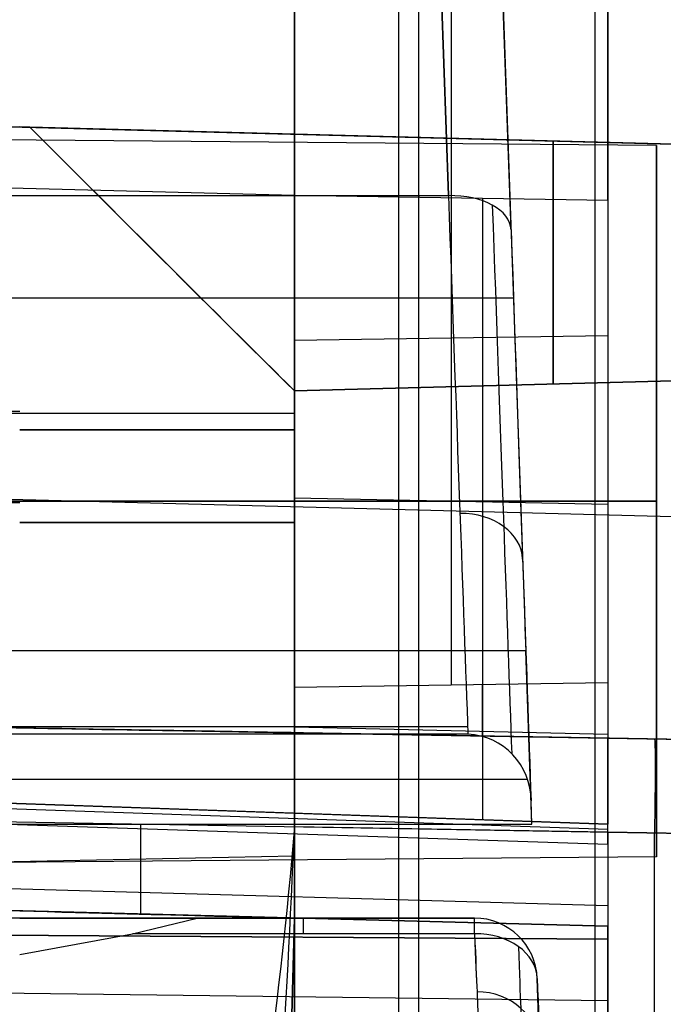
# Model space of a CAD drawing. Extents: x -15 to 7, y 1 to 148.
# Tile 155 of 194: x 3.97 to 6.02, y 138.05 to 141.19. Entities that reach past the tile are written whole.
import ezdxf

# ---------------------------------------------------------------- set-up
doc = ezdxf.new("R2010")
doc.units = 0
doc.layers.add('DEFAULT', color=7, linetype='CONTINUOUS')

msp = doc.modelspace()

# ---------------------------------------------------------------- linework, layer by layer
at = {"layer": 'DEFAULT', "color": 1}
for p, q in [((5.1771, 146.4247, -8.5632), (5.1771, 136.9726, -7.2528)), ((5.8035, 146.4083, -8.2923), (5.8035, 136.9726, -6.9841)), ((5.3361, 140.6331, -38.7677), (5.2343, 143.5487, -36.6874)), ((5.2343, 143.5487, -36.6874), (5.3361, 140.6331, -38.7677)), ((5.536, 140.5239, -38.6049), (5.4342, 143.4395, -36.5246)), ((5.5043, 141.4325, -35.1262), (5.5829, 139.1811, -36.7326)), ((5.5182, 141.0339, -38.241), (5.5182, 141.0339, -35.4106)), ((-5.8361, 140.6331, -38.7677), (5.3361, 140.6331, -38.7677)), ((-3.435, 140.3068, -35.9294), (5.5436, 140.3068, -35.9294)), ((5.5829, 139.1811, -36.7326), (-3.4743, 139.1811, -36.7326)), ((5.6022, 138.6283, -37.1656), (5.5829, 139.1811, -36.7326)), ((5.3975, 138.9383, -40.7262), (-5.8975, 138.9383, -40.7262)), ((5.3983, 138.9152, -40.7717), (1.4372, 138.9151, -40.7717)), ((1.432, 138.7717, -40.7667), (5.5868, 138.7717, -40.7667)), ((5.6022, 138.6283, -40.7617), (5.5996, 138.7028, -40.7643)), ((1.3004, 138.6283, -37.1656), (5.6022, 138.6283, -37.1656)), ((1.3636, 138.6283, -38.9636), (5.6022, 138.6283, -38.9636)), ((1.4268, 138.6283, -40.7617), (5.6022, 138.6283, -40.7617)), ((5.6022, 138.6283, -37.1656), (5.6022, 138.6283, -40.7617)), ((5.4196, 138.3283, -43.6307), (1.4577, 138.3283, -43.6307)), ((4.247, 138.3283, -70.1996), (5.4196, 138.3283, -70.1996)), ((4.3289, 138.2783, -80.7016), (4.5343, 138.3283, -80.5693)), ((4.5343, 138.3283, -80.5693), (5.4196, 138.3283, -80.5693)), ((4.7795, 135.8283, -79.0474), (4.845, 138.3283, -79.0474)), ((4.845, 138.3283, -79.889), (4.7795, 135.8283, -79.889)), ((4.7795, 135.8283, -75.0474), (4.845, 138.3283, -75.0474)), ((4.845, 138.3283, -75.889), (4.7795, 135.8283, -75.889)), ((4.7795, 135.8283, -71.0474), (4.845, 138.3283, -71.0474)), ((4.845, 138.3283, -71.889), (4.7795, 135.8283, -71.889)), ((4.7795, 135.8283, -67.0474), (4.845, 138.3283, -67.0474)), ((4.845, 138.3283, -67.889), (4.7795, 135.8283, -67.889)), ((4.7795, 135.8283, -63.0474), (4.845, 138.3283, -63.0474)), ((4.845, 138.3283, -63.889), (4.7795, 135.8283, -63.889)), ((4.845, 138.3283, -59.889), (4.7795, 135.8283, -59.889)), ((4.7795, 135.8283, -59.0474), (4.845, 138.3283, -59.0474)), ((4.845, 138.3283, -55.889), (4.7795, 135.8283, -55.889)), ((4.7795, 135.8283, -55.0474), (4.845, 138.3283, -55.0474)), ((4.845, 138.3283, -51.889), (4.7795, 135.8283, -51.889)), ((4.7795, 135.8283, -51.0474), (4.845, 138.3283, -51.0474)), ((4.845, 138.3283, -47.889), (4.7795, 135.8283, -47.889)), ((4.7795, 135.8283, -47.0474), (4.845, 138.3283, -47.0474)), ((4.845, 138.3283, -79.4682), (4.7795, 135.8283, -79.4682)), ((4.845, 138.3283, -75.4682), (4.7795, 135.8283, -75.4682)), ((4.845, 138.3283, -71.4682), (4.7795, 135.8283, -71.4682)), ((4.845, 138.3283, -67.4682), (4.7795, 135.8283, -67.4682)), ((4.845, 138.3283, -63.4682), (4.7795, 135.8283, -63.4682)), ((4.845, 138.3283, -59.4682), (4.7795, 135.8283, -59.4682)), ((4.845, 138.3283, -55.4682), (4.7795, 135.8283, -55.4682)), ((4.845, 138.3283, -51.4682), (4.7795, 135.8283, -51.4682)), ((4.845, 138.3283, -47.4682), (4.7795, 135.8283, -47.4682)), ((4.845, 138.3283, -47.0474), (4.845, 138.3283, -47.889)), ((4.845, 138.3283, -51.0474), (4.845, 138.3283, -51.889)), ((4.845, 138.3283, -55.0474), (4.845, 138.3283, -55.889)), ((4.845, 138.3283, -59.0474), (4.845, 138.3283, -59.889)), ((4.845, 138.3283, -63.0474), (4.845, 138.3283, -63.889)), ((4.845, 138.3283, -67.0474), (4.845, 138.3283, -67.889)), ((4.845, 138.3283, -71.0474), (4.845, 138.3283, -71.889)), ((4.845, 138.3283, -75.0474), (4.845, 138.3283, -75.889)), ((4.845, 138.3283, -79.0474), (4.845, 138.3283, -79.889)), ((5.4196, 138.3283, -80.5693), (5.4196, 138.3283, -43.6307)), ((3.9685, 138.2118, -80.7857), (4.3289, 138.2783, -80.7016)), ((5.4196, 138.2783, -80.7016), (4.3289, 138.2783, -80.7016)), ((5.6194, 138.1353, -80.5693), (5.6194, 138.1353, -43.6374)), ((5.6194, 138.1353, -43.6374), (5.7, 135.8283, -43.718)), ((5.7, 135.8283, -62.6586), (5.6194, 138.1353, -62.6586))]:
    msp.add_line(p, q, dxfattribs=at)
at = {"layer": 'DEFAULT', "color": 254}
for p, q in [((5.2407, 146.423, -8.7307), (5.2407, 136.6925, -7.3817)), ((4.845, 143.9325, -8.3924), (4.845, 136.6847, -7.3876)), ((5.845, 140.6179, -38.7464), (5.845, 143.9063, -36.4001)), ((5.845, 141.2982, -29.9601), (5.845, 139.0801, -31.5426)), ((4.845, 139.0649, -31.5213), (4.845, 141.272, -29.9466)), ((5.3451, 141.2851, -29.9533), (5.3451, 139.0725, -31.532)), ((0, 140.956, -43.3096), (6.5659, 140.7841, -43.2211)), ((0, 140.956, -84.8927), (4.845, 140.8291, -84.7658)), ((6.5659, 140.7841, -97.4682), (0, 140.956, -97.4682)), ((6.5659, 140.7841, -93.4682), (0, 140.956, -93.4682)), ((6.5659, 140.7841, -89.4682), (0, 140.956, -89.4682)), ((6.5659, 140.7841, -85.4682), (0, 140.956, -85.4682)), ((6.5659, 140.7841, -81.4682), (0, 140.956, -81.4682)), ((6.5659, 140.7841, -77.4682), (0, 140.956, -77.4682)), ((6.5659, 140.7841, -73.4682), (0, 140.956, -73.4682)), ((6.5659, 140.7841, -69.4682), (0, 140.956, -69.4682)), ((6.5659, 140.7841, -65.4682), (0, 140.956, -65.4682)), ((6.5659, 140.7841, -61.4682), (0, 140.956, -61.4682)), ((6.5659, 140.7841, -57.4682), (0, 140.956, -57.4682)), ((6.5659, 140.7841, -53.4682), (0, 140.956, -53.4682)), ((6.5659, 140.7841, -49.4682), (0, 140.956, -49.4682)), ((6.5659, 140.7841, -44.7214), (0, 140.956, -44.7214)), ((6, 140.793, -12.3362), (-1, 140.8541, -12.3362)), ((3.9686, 140.8521, -100.7887), (4.0011, 140.8512, -100.7873)), ((6.5659, 140.7841, -98.2217), (4.001, 140.8512, -98.1491)), ((4.001, 140.8512, -96.7873), (6.5659, 140.7841, -96.7147)), ((6.5659, 140.7841, -94.2217), (4.001, 140.8512, -94.1491)), ((4.001, 140.8512, -92.7873), (6.5659, 140.7841, -92.7147)), ((6.5659, 140.7841, -90.2217), (4.001, 140.8512, -90.1491)), ((4.001, 140.8512, -88.7873), (6.5659, 140.7841, -88.7147)), ((6.5659, 140.7841, -86.2217), (4.001, 140.8512, -86.1491)), ((6.5659, 140.7841, -82.2217), (4.001, 140.8512, -82.1491)), ((4.001, 140.8512, -80.7873), (6.5659, 140.7841, -80.7147)), ((6.5659, 140.7841, -78.2217), (4.001, 140.8512, -78.1491)), ((4.001, 140.8512, -76.7873), (6.5659, 140.7841, -76.7147)), ((6.5659, 140.7841, -74.2217), (4.001, 140.8512, -74.1491)), ((4.001, 140.8512, -72.7873), (6.5659, 140.7841, -72.7147)), ((6.5659, 140.7841, -70.2217), (4.001, 140.8512, -70.1491)), ((4.001, 140.8512, -68.7873), (6.5659, 140.7841, -68.7147)), ((6.5659, 140.7841, -66.2217), (4.001, 140.8512, -66.1491)), ((4.001, 140.8512, -64.7873), (6.5659, 140.7841, -64.7147)), ((6.5659, 140.7841, -62.2217), (4.001, 140.8512, -62.1491)), ((4.001, 140.8512, -60.7873), (6.5659, 140.7841, -60.7147)), ((6.5659, 140.7841, -58.2217), (4.001, 140.8512, -58.1491)), ((4.001, 140.8512, -56.7873), (6.5659, 140.7841, -56.7147)), ((6.5659, 140.7841, -54.2217), (4.001, 140.8512, -54.1491)), ((4.001, 140.8512, -52.7873), (6.5659, 140.7841, -52.7147)), ((6.5659, 140.7841, -50.2217), (4.001, 140.8512, -50.1491)), ((4.001, 140.8512, -48.7873), (6.5659, 140.7841, -48.7147)), ((6.5659, 140.7841, -46.2217), (4.001, 140.8512, -46.1491)), ((4.0011, 140.8512, -100.7873), (5.5205, 140.8115, -100.745)), ((4.845, 140.8291, -84.7658), (4.845, 140.8291, -84.7641)), ((4.845, 138.9197, -84.7658), (4.845, 140.8291, -84.7658)), ((4.845, 140.8291, -84.7641), (6.5659, 140.7841, -84.7147)), ((4.845, 140.6331, -38.7677), (-1.5, 140.7992, -38.8532)), ((5.5205, 140.8115, -100.745), (6.5659, 140.7841, -100.7229)), ((5.5205, 140.8115, -100.745), (6.5659, 140.7841, -100.7147)), ((6, 138.5239, -12.3362), (6, 140.793, -12.3362)), ((5.845, 140.6179, -38.7464), (4.845, 140.6331, -38.7677)), ((4.845, 140.1721, -30.7313), (5.845, 140.1873, -30.7527)), ((4.845, 140.0105, -47.0438), (7.3398, 140.0759, -47.0438)), ((7.3398, 140.0759, -47.8927), (4.845, 140.0105, -47.8927)), ((4.845, 140.0105, -51.0438), (7.3398, 140.0759, -51.0438)), ((7.3398, 140.0759, -51.8927), (4.845, 140.0105, -51.8927)), ((4.845, 140.0105, -55.0438), (7.3398, 140.0759, -55.0438)), ((7.3398, 140.0759, -55.8927), (4.845, 140.0105, -55.8927)), ((4.845, 140.0105, -59.0438), (7.3398, 140.0759, -59.0438)), ((7.3398, 140.0759, -59.8927), (4.845, 140.0105, -59.8927)), ((4.845, 140.0105, -63.0438), (7.3398, 140.0759, -63.0438)), ((7.3398, 140.0759, -63.8927), (4.845, 140.0105, -63.8927)), ((4.845, 140.0105, -67.0438), (7.3398, 140.0759, -67.0438)), ((7.3398, 140.0759, -67.8927), (4.845, 140.0105, -67.8927)), ((4.845, 140.0105, -71.0438), (7.3398, 140.0759, -71.0438)), ((7.3398, 140.0759, -71.8927), (4.845, 140.0105, -71.8927)), ((4.845, 140.0105, -75.0438), (7.3398, 140.0759, -75.0438)), ((7.3398, 140.0759, -75.8927), (4.845, 140.0105, -75.8927)), ((4.845, 140.0105, -79.0438), (7.3398, 140.0759, -79.0438)), ((7.3398, 140.0759, -79.8927), (4.845, 140.0105, -79.8927)), ((4.845, 140.0105, -83.0438), (7.3398, 140.0759, -83.0438)), ((4.845, 140.0105, -83.8927), (7.3398, 140.0759, -83.8927)), ((7.3398, 140.0759, -87.8927), (4.845, 140.0105, -87.8927)), ((4.845, 140.0105, -87.0438), (7.3398, 140.0759, -87.0438)), ((4.845, 140.0105, -91.0438), (7.3398, 140.0759, -91.0438)), ((7.3398, 140.0759, -91.8927), (4.845, 140.0105, -91.8927)), ((4.845, 140.0105, -95.0438), (7.3398, 140.0759, -95.0438)), ((7.3398, 140.0759, -95.8927), (4.845, 140.0105, -95.8927)), ((4.845, 140.0105, -99.0438), (7.3398, 140.0759, -99.0438)), ((4.845, 140.0105, -99.8927), (7.3398, 140.0759, -99.8927)), ((4.845, 140.0105, -47.4682), (7.3398, 140.0759, -47.4682)), ((4.845, 140.0105, -51.4682), (7.3398, 140.0759, -51.4682)), ((4.845, 140.0105, -55.4682), (7.3398, 140.0759, -55.4682)), ((4.845, 140.0105, -59.4682), (7.3398, 140.0759, -59.4682)), ((4.845, 140.0105, -63.4682), (7.3398, 140.0759, -63.4682)), ((4.845, 140.0105, -67.4682), (7.3398, 140.0759, -67.4682)), ((4.845, 140.0105, -71.4682), (7.3398, 140.0759, -71.4682)), ((4.845, 140.0105, -75.4682), (7.3398, 140.0759, -75.4682)), ((4.845, 140.0105, -79.4682), (7.3398, 140.0759, -79.4682)), ((4.845, 140.0105, -83.4682), (7.3398, 140.0759, -83.4682)), ((4.845, 140.0105, -87.4682), (7.3398, 140.0759, -87.4682)), ((4.845, 140.0105, -91.4682), (7.3398, 140.0759, -91.4682)), ((4.845, 140.0105, -95.4682), (7.3398, 140.0759, -95.4682)), ((4.845, 140.0105, -99.4682), (7.3398, 140.0759, -99.4682)), ((4.845, 138.802, -83.9066), (4.845, 140.0106, -83.9066)), ((4.845, 140.0105, -95.0474), (4.845, 138.3283, -95.0474)), ((4.845, 140.0105, -95.889), (4.845, 140.0105, -95.0474)), ((4.845, 138.3283, -95.889), (4.845, 140.0105, -95.889)), ((4.845, 140.0105, -99.0474), (4.845, 138.3283, -99.0474)), ((4.845, 140.0105, -99.889), (4.845, 140.0105, -99.0474)), ((4.845, 138.6079, -99.889), (4.845, 140.0105, -99.889)), ((4.845, 138.9197, -91.889), (4.845, 140.0105, -91.889)), ((4.845, 140.0105, -91.0474), (4.845, 138.9197, -91.0474)), ((4.845, 140.0105, -91.889), (4.845, 140.0105, -91.0474)), ((4.845, 138.9197, -87.889), (4.845, 140.0105, -87.889)), ((4.845, 140.0105, -87.0474), (4.845, 138.9197, -87.0474)), ((4.845, 140.0105, -87.889), (4.845, 140.0105, -87.0474)), ((4.845, 140.0105, -83.0474), (4.845, 138.3283, -83.0474)), ((4.845, 140.0105, -83.8927), (4.845, 140.0105, -83.0474)), ((4.845, 138.3283, -79.889), (4.845, 140.0105, -79.889)), ((4.845, 140.0105, -79.0474), (4.845, 138.3283, -79.0474)), ((4.845, 140.0105, -79.889), (4.845, 140.0105, -79.0474)), ((4.845, 138.3283, -75.889), (4.845, 140.0105, -75.889)), ((4.845, 140.0105, -75.0474), (4.845, 138.3283, -75.0474)), ((4.845, 140.0105, -75.889), (4.845, 140.0105, -75.0474)), ((4.845, 138.3283, -71.889), (4.845, 140.0105, -71.889)), ((4.845, 140.0105, -71.0474), (4.845, 138.3283, -71.0474)), ((4.845, 140.0105, -71.889), (4.845, 140.0105, -71.0474)), ((4.845, 138.3283, -67.889), (4.845, 140.0105, -67.889)), ((4.845, 140.0105, -67.0474), (4.845, 138.3283, -67.0474)), ((4.845, 140.0105, -67.889), (4.845, 140.0105, -67.0474)), ((4.845, 138.3283, -63.889), (4.845, 140.0105, -63.889)), ((4.845, 140.0105, -63.0474), (4.845, 138.3283, -63.0474)), ((4.845, 140.0105, -63.889), (4.845, 140.0105, -63.0474)), ((4.845, 138.3283, -59.889), (4.845, 140.0105, -59.889)), ((4.845, 140.0105, -59.0474), (4.845, 138.3283, -59.0474)), ((4.845, 140.0105, -59.889), (4.845, 140.0105, -59.0474)), ((4.845, 138.3283, -55.889), (4.845, 140.0105, -55.889)), ((4.845, 140.0105, -55.0474), (4.845, 138.3283, -55.0474)), ((4.845, 140.0105, -55.889), (4.845, 140.0105, -55.0474)), ((4.845, 138.3283, -51.889), (4.845, 140.0105, -51.889)), ((4.845, 140.0105, -51.0474), (4.845, 138.3283, -51.0474)), ((4.845, 140.0105, -51.889), (4.845, 140.0105, -51.0474)), ((4.845, 138.3283, -47.889), (4.845, 140.0105, -47.889)), ((4.845, 140.0105, -47.0474), (4.845, 138.3283, -47.0474)), ((4.845, 140.0105, -47.889), (4.845, 140.0105, -47.0474)), ((4.845, 138.9197, -91.4682), (4.845, 140.0105, -91.4682)), ((4.845, 138.9197, -87.4682), (4.845, 140.0105, -87.4682)), ((4.845, 138.3283, -79.4682), (4.845, 140.0105, -79.4682)), ((4.845, 138.3283, -75.4682), (4.845, 140.0105, -75.4682)), ((4.845, 138.3283, -71.4682), (4.845, 140.0105, -71.4682)), ((4.845, 138.3283, -67.4682), (4.845, 140.0105, -67.4682)), ((4.845, 138.3283, -63.4682), (4.845, 140.0105, -63.4682)), ((4.845, 138.3283, -59.4682), (4.845, 140.0105, -59.4682)), ((4.845, 138.3283, -55.4682), (4.845, 140.0105, -55.4682)), ((4.845, 138.3283, -51.4682), (4.845, 140.0105, -51.4682)), ((4.845, 138.3283, -47.4682), (4.845, 140.0105, -47.4682)), ((0, 139.9455, -90.0438), (3.9686, 139.9455, -90.1477)), ((4.845, 139.9379, -84.7658), (0, 139.9379, -84.8927)), ((5.845, 139.7804, -31.043), (5.845, 139.7804, -39.482)), ((0, 139.7683, -102.3288), (6.5659, 139.5964, -102.1896)), ((-1.5, 139.6585, -14.9754), (4.845, 139.6585, -15.0862)), ((-1.5, 139.6585, -9.6969), (4.845, 139.6585, -9.5862)), ((-1, 139.6585, -13.5318), (6, 139.6585, -13.4707)), ((6, 139.6585, -11.2016), (-1, 139.6585, -11.1405)), ((3.9686, 139.6536, -52.7887), (0, 139.6536, -52.8927)), ((3.9686, 139.6536, -68.7887), (0, 139.6536, -68.8927)), ((3.9686, 139.6536, -72.7887), (0, 139.6536, -72.8927)), ((3.9686, 139.6536, -76.7887), (0, 139.6536, -76.8927)), ((4.845, 139.6687, -39.6458), (5.845, 139.6489, -39.6286)), ((6, 139.6585, -13.4707), (6, 139.6585, -11.2016)), ((4.845, 139.5787, -83.0474), (4.845, 139.5787, -84.7658)), ((4.845, 139.4651, -91.0474), (4.845, 139.4651, -91.889)), ((4.845, 139.4651, -87.0474), (4.845, 139.4651, -87.889)), ((4.845, 139.1694, -79.0474), (4.845, 139.1694, -79.889)), ((4.845, 139.1694, -75.0474), (4.845, 139.1694, -75.889)), ((4.845, 139.1694, -71.0474), (4.845, 139.1694, -71.889)), ((4.845, 139.1694, -67.0474), (4.845, 139.1694, -67.889)), ((4.845, 139.1694, -63.0474), (4.845, 139.1694, -63.889)), ((4.845, 139.1694, -59.0474), (4.845, 139.1694, -59.889)), ((4.845, 139.1694, -55.0474), (4.845, 139.1694, -55.889)), ((4.845, 139.1694, -51.0474), (4.845, 139.1694, -51.889)), ((4.845, 139.1694, -47.0474), (4.845, 139.1694, -47.889)), ((4.845, 139.0649, -31.5213), (5.845, 139.0801, -31.5426)), ((4.845, 138.9197, -31.6274), (4.845, 139.0649, -31.5213)), ((5.445, 138.9092, -31.6549), (5.445, 139.074, -31.5341)), ((5.845, 139.0801, -31.5426), (5.845, 138.9022, -31.6733)), ((-1.5, 139.0304, -84.9319), (4.845, 138.9197, -84.7658)), ((7.1415, 138.8796, -93.6876), (-1.5, 139.0304, -93.8384)), ((7.1415, 138.8796, -88.9916), (-1.5, 139.0304, -88.9916)), ((4.845, 138.6632, -41.3537), (4.845, 138.9383, -40.7262)), ((4.845, 138.9383, -40.7262), (5.845, 138.915, -40.7142)), ((4.845, 138.9197, -24.4585), (4.845, 138.9197, -31.6274)), ((4.845, 138.9197, -91.0474), (4.845, 138.9197, -91.889)), ((4.845, 138.9197, -87.0474), (4.845, 138.9197, -87.889)), ((4.845, 138.9197, -84.1448), (4.845, 138.9197, -84.7658)), ((4.845, 138.9197, -31.6274), (5.845, 138.9022, -31.6733)), ((4.845, 138.9197, -84.1448), (7.1415, 138.8796, -84.1849)), ((4.845, 138.9197, -24.4585), (7.1415, 138.8796, -24.4986)), ((7.1415, 138.8796, -29.2412), (4.845, 138.9197, -29.2412)), ((5.845, 138.9022, -31.6733), (5.845, 138.9022, -34.0239)), ((7.1415, 138.8796, -34.0013), (5.845, 138.9022, -34.0239)), ((5.9933, 138.8996, -34.0214), (5.9933, 138.8996, -24.4785)), ((-1.5, 138.8848, -41.2942), (4.845, 138.6632, -41.3537)), ((5.845, 138.6283, -43.4034), (-1.5, 138.8848, -43.6455)), ((5.845, 138.6283, -42.4698), (-1.5, 138.8848, -42.4698)), ((-1.5, 138.8649, -43.7852), (5.845, 138.6117, -43.531)), ((5.845, 138.5631, -43.6502), (-1.5, 138.8068, -43.9137)), ((1.5681, 138.6769, -94.0848), (7.1415, 138.5797, -93.9876)), ((4.845, 138.6632, -41.3537), (5.845, 138.6283, -41.3733)), ((4.3548, 138.3411, -94.0362), (4.3548, 138.6283, -94.0362)), ((4.845, 135.5368, -24.1586), (4.845, 138.6197, -24.1586)), ((4.845, 138.3283, -83.8448), (4.845, 138.6197, -83.8448)), ((7.1415, 138.5797, -83.8849), (4.845, 138.6197, -83.8448)), ((7.1415, 138.5797, -24.1986), (4.845, 138.6197, -24.1586)), ((5.845, 138.6283, -43.4034), (5.845, 138.6283, -41.3733)), ((5.845, 138.5631, -43.6502), (5.845, 138.6283, -43.4034)), ((4.845, 134.9216, -100.6726), (4.845, 138.6079, -99.889)), ((5.845, 138.6023, -34.3239), (5.845, 135.6545, -34.3239)), ((5.845, 138.6023, -34.3239), (7.1415, 138.5797, -34.3013)), ((5.9933, 135.5569, -24.1786), (5.9933, 138.5997, -24.1786)), ((5.9933, 135.5569, -34.3213), (5.9933, 138.5997, -34.3213)), ((5.9933, 135.5569, -83.8649), (5.9933, 138.5997, -83.8649)), ((-1.5, 138.5748, -44.4258), (5.845, 138.369, -44.1254)), ((6, 138.5239, -12.3362), (-1, 138.4628, -12.3362)), ((0.2526, 138.4377, -9.9617), (4.845, 138.5267, -9.8298)), ((-1.5, 138.4944, -44.9875), (5.845, 138.3021, -44.6388)), ((4.845, 138.3283, -97.4682), (-1.5, 138.4944, -97.4682)), ((0.5, 138.4421, -81.9789), (5.845, 138.3021, -82.0442)), ((5.845, 138.3021, -80.8922), (0.5, 138.4421, -80.9575)), ((1.5681, 138.4141, -94.0848), (4.845, 138.3283, -94.0276)), ((4.845, 138.3283, -94.5375), (4.6866, 138.3324, -94.5375)), ((5.845, 138.3021, -64.2505), (4.7692, 138.3303, -64.2505)), ((4.845, 138.3283, -94.0276), (4.845, 135.5368, -94.0276)), ((4.845, 138.3283, -95.0474), (4.845, 138.3283, -94.0276)), ((4.845, 138.3283, -99.0474), (4.845, 138.3283, -95.889)), ((4.845, 138.3283, -83.8448), (4.845, 138.3283, -83.0474)), ((5.845, 138.3021, -83.8623), (4.845, 138.3283, -83.8448)), ((4.845, 138.3283, -47.889), (4.845, 138.3283, -47.0474)), ((4.845, 138.3283, -51.889), (4.845, 138.3283, -51.0474)), ((4.845, 138.3283, -55.889), (4.845, 138.3283, -55.0474)), ((4.845, 138.3283, -59.889), (4.845, 138.3283, -59.0474)), ((4.845, 138.3283, -63.889), (4.845, 138.3283, -63.0474)), ((4.845, 138.3283, -67.889), (4.845, 138.3283, -67.0474)), ((4.845, 138.3283, -71.889), (4.845, 138.3283, -71.0474)), ((4.845, 138.3283, -75.889), (4.845, 138.3283, -75.0474)), ((4.845, 138.3283, -79.889), (4.845, 138.3283, -79.0474)), ((5.845, 138.3021, -82.0442), (5.845, 138.2615, -82.0442)), ((5.845, 138.2615, -80.8922), (5.845, 138.3021, -80.8922)), ((5.845, 138.3021, -82.0442), (5.845, 138.3021, -83.8623)), ((5.845, 138.3021, -44.6388), (5.845, 138.3021, -80.8922)), ((5.845, 135.6545, -83.8623), (5.845, 138.3021, -83.8623)), ((5.845, 135.6545, -50.2214), (5.845, 138.3021, -50.2214)), ((0.5, 138.2944, -81.9789), (5.845, 138.2615, -82.0442)), ((5.845, 138.2615, -80.8922), (0.5, 138.2944, -80.9575)), ((0.5, 138.1311, -81.4682), (5.845, 138.0658, -81.4682))]:
    msp.add_line(p, q, dxfattribs=at)
at = {"layer": 'DEFAULT', "color": 254, "extrusion": (1, 0, 0)}
for centre, radius, start, end in [((139.6585, -12.3362, 4.845), 2.75, 270, 90), ((140.8837, -83.8927, 4.845), 0.8731, 180, 266.4205), ((140.8837, -47.0438, 5.6704), 0.8515, 95.1289, 180), ((140.8837, -47.8927, 5.6704), 0.8515, 180, 264.8711), ((140.8837, -51.0438, 5.6704), 0.8515, 95.1289, 180), ((140.8837, -51.8927, 5.6704), 0.8515, 180, 264.8711), ((140.8837, -55.0438, 5.6704), 0.8515, 95.1289, 180), ((140.8837, -55.8927, 5.6704), 0.8515, 180, 264.8711), ((140.8837, -59.0438, 5.6704), 0.8515, 95.1289, 180), ((140.8837, -59.8927, 5.6704), 0.8515, 180, 264.8711), ((140.8837, -63.0438, 5.6704), 0.8515, 95.1289, 180), ((140.8837, -63.8927, 5.6704), 0.8515, 180, 264.8711), ((140.8837, -67.0438, 5.6704), 0.8515, 95.1289, 180), ((140.8837, -67.8927, 5.6704), 0.8515, 180, 264.8711), ((140.8837, -71.0438, 5.6704), 0.8515, 95.1289, 180), ((140.8837, -71.8927, 5.6704), 0.8515, 180, 264.8711), ((140.8837, -75.0438, 5.6704), 0.8515, 95.1289, 180), ((140.8837, -75.8927, 5.6704), 0.8515, 180, 264.8711), ((140.8837, -79.0438, 5.6704), 0.8515, 95.1289, 180), ((140.8837, -79.8927, 5.6704), 0.8515, 180, 264.8711), ((140.8837, -83.0438, 5.6704), 0.8515, 95.1289, 180), ((140.8837, -87.8927, 5.6704), 0.8515, 180, 264.8711), ((140.8837, -87.0438, 5.6704), 0.8515, 95.1289, 180), ((140.8837, -91.0438, 5.6704), 0.8515, 95.1289, 180), ((140.8837, -91.8927, 5.6704), 0.8515, 180, 264.8711), ((140.8837, -95.0438, 5.6704), 0.8515, 95.1289, 180), ((140.8837, -95.8927, 5.6704), 0.8515, 180, 264.8711), ((140.8837, -99.0438, 5.6704), 0.8515, 95.1289, 180), ((140.8837, -99.8927, 5.6704), 0.8515, 180, 264.8709), ((139.6585, -12.3362, 6), 1.1345, 270, 90), ((143.8309, -43.2484, 4.845), 5.5049, 125.5149, 139.1217), ((139.6585, -12.3362, 4.845), 2.75, 90, 114.3023), ((139.6585, -12.3362, 6), 1.1345, 90, 270), ((138.6023, -34.024, 5.845), 0.2999, 269.9964, 0.0036), ((139.0113, -81.4682, 5.845), 0.9455, 142.4667, 217.5333)]:
    msp.add_arc(centre, radius, start, end, dxfattribs=at)
at = {"layer": 'DEFAULT', "color": 254, "extrusion": (0.026177, 0.999657, 1.21971e-10)}
msp.add_arc((-0.2566, -99.048, 140.9077), 0.9006, 91.4995, 93.5678, dxfattribs=at)
at = {"layer": 'DEFAULT', "color": 254, "extrusion": (0.026177, 0.999657, -2.52733e-11)}
msp.add_arc((-0.2566, -95.8884, 140.9077), 0.9006, 266.4322, 268.5005, dxfattribs=at)
at = {"layer": 'DEFAULT', "color": 254, "extrusion": (0.026177, 0.999657, 2.18794e-10)}
msp.add_arc((-0.2566, -95.048, 140.9077), 0.9006, 91.4995, 93.5678, dxfattribs=at)
at = {"layer": 'DEFAULT', "color": 254, "extrusion": (0.026177, 0.999657, 7.15134e-11)}
msp.add_arc((-0.2566, -91.8884, 140.9077), 0.9006, 266.4322, 268.5005, dxfattribs=at)
at = {"layer": 'DEFAULT', "color": 254, "extrusion": (0.026177, 0.999657, 1.21732e-10)}
msp.add_arc((-0.2566, -91.048, 140.9077), 0.9006, 91.4995, 93.5678, dxfattribs=at)
at = {"layer": 'DEFAULT', "color": 254, "extrusion": (0.026177, 0.999657, -2.52811e-11)}
msp.add_arc((-0.2566, -87.8884, 140.9077), 0.9006, 266.4322, 268.5005, dxfattribs=at)
at = {"layer": 'DEFAULT', "color": 254, "extrusion": (0.026177, 0.999657, 1.21835e-10)}
msp.add_arc((-0.2566, -87.048, 140.9077), 0.9006, 91.4995, 93.5678, dxfattribs=at)
at = {"layer": 'DEFAULT', "color": 254, "extrusion": (0.026177, 0.999657, -7.17464e-11)}
msp.add_arc((-0.2566, -83.048, 140.9077), 0.9006, 91.4995, 93.5678, dxfattribs=at)
at = {"layer": 'DEFAULT', "color": 254, "extrusion": (0.026177, 0.999657, -1.21775e-10)}
msp.add_arc((-0.2566, -79.8884, 140.9077), 0.9006, 266.4322, 268.5005, dxfattribs=at)
at = {"layer": 'DEFAULT', "color": 254, "extrusion": (0.026177, 0.999657, 2.58126e-11)}
msp.add_arc((-0.2566, -79.048, 140.9077), 0.9006, 91.4995, 93.5678, dxfattribs=at)
at = {"layer": 'DEFAULT', "color": 254, "extrusion": (0.026177, 0.999657, -2.53984e-11)}
msp.add_arc((-0.2566, -75.8884, 140.9077), 0.9006, 266.4322, 268.5005, dxfattribs=at)
at = {"layer": 'DEFAULT', "color": 254, "extrusion": (0.026177, 0.999657, 2.53941e-11)}
msp.add_arc((-0.2566, -75.048, 140.9077), 0.9006, 91.4995, 93.5678, dxfattribs=at)
at = {"layer": 'DEFAULT', "color": 254, "extrusion": (0.026177, 0.999657, -2.53969e-11)}
msp.add_arc((-0.2566, -71.8884, 140.9077), 0.9006, 266.4322, 268.5005, dxfattribs=at)
at = {"layer": 'DEFAULT', "color": 254, "extrusion": (0.026177, 0.999657, 1.21908e-10)}
msp.add_arc((-0.2566, -71.048, 140.9077), 0.9006, 91.4995, 93.5678, dxfattribs=at)
at = {"layer": 'DEFAULT', "color": 254, "extrusion": (0.026177, 0.999657, -2.19044e-10)}
msp.add_arc((-0.2566, -67.8884, 140.9077), 0.9006, 266.4322, 268.5005, dxfattribs=at)
at = {"layer": 'DEFAULT', "color": 254, "extrusion": (0.026177, 0.999657, -4.58611e-10)}
msp.add_arc((-0.2566, -67.048, 140.9077), 0.9006, 91.4995, 93.5678, dxfattribs=at)
at = {"layer": 'DEFAULT', "color": 254, "extrusion": (0.026177, 0.999657, 1.68023e-10)}
msp.add_arc((-0.2566, -63.8884, 140.9077), 0.9006, 266.4322, 268.5005, dxfattribs=at)
at = {"layer": 'DEFAULT', "color": 254, "extrusion": (0.026177, 0.999657, -1.67952e-10)}
msp.add_arc((-0.2566, -63.048, 140.9077), 0.9006, 91.4995, 93.5678, dxfattribs=at)
at = {"layer": 'DEFAULT', "color": 254, "extrusion": (0.026177, 0.999657, 7.12468e-11)}
msp.add_arc((-0.2566, -59.8884, 140.9077), 0.9006, 266.4322, 268.5005, dxfattribs=at)
at = {"layer": 'DEFAULT', "color": 254, "extrusion": (0.026177, 0.999657, -1.68371e-10)}
msp.add_arc((-0.2566, -59.048, 140.9077), 0.9006, 91.4995, 93.5678, dxfattribs=at)
at = {"layer": 'DEFAULT', "color": 254, "extrusion": (0.026177, 0.999657, -2.51886e-11)}
msp.add_arc((-0.2566, -55.8884, 140.9077), 0.9006, 266.4322, 268.5005, dxfattribs=at)
at = {"layer": 'DEFAULT', "color": 254, "extrusion": (0.026177, 0.999657, 2.5433e-11)}
msp.add_arc((-0.2566, -55.048, 140.9077), 0.9006, 91.4995, 93.5678, dxfattribs=at)
at = {"layer": 'DEFAULT', "color": 254, "extrusion": (0.026177, 0.999657, 1.68101e-10)}
msp.add_arc((-0.2566, -51.8884, 140.9077), 0.9006, 266.4322, 268.5005, dxfattribs=at)
at = {"layer": 'DEFAULT', "color": 254, "extrusion": (0.026177, 0.999657, -1.68202e-10)}
msp.add_arc((-0.2566, -51.048, 140.9077), 0.9006, 91.4995, 93.5678, dxfattribs=at)
at = {"layer": 'DEFAULT', "color": 254, "extrusion": (0.026177, 0.999657, 7.15114e-11)}
msp.add_arc((-0.2566, -47.8884, 140.9077), 0.9006, 266.4322, 268.5005, dxfattribs=at)
at = {"layer": 'DEFAULT', "color": 254, "extrusion": (0.026177, 0.999657, -2.64949e-10)}
msp.add_arc((-0.2566, -47.048, 140.9077), 0.9006, 91.4995, 93.5678, dxfattribs=at)
at = {"layer": 'DEFAULT', "color": 254, "extrusion": (0.706831, 0.70738, 0.002051)}
for centre in [(96.6393, -47.4816, 102.3687), (96.6393, -51.4816, 102.3605), (96.6393, -55.4816, 102.3523), (96.6393, -59.4816, 102.3441), (96.6393, -63.4816, 102.3359), (96.6393, -67.4816, 102.3277), (96.6393, -71.4816, 102.3195), (96.6393, -75.4816, 102.3113), (96.6393, -79.4816, 102.3031), (96.6393, -83.4815, 102.2949), (96.6393, -87.4815, 102.2867), (96.6393, -91.4815, 102.2784), (96.6393, -95.4815, 102.2702), (96.6393, -99.4815, 102.262)]:
    msp.add_arc(centre, 1.1259, 85.4839, 168.33, dxfattribs=at)
at = {"layer": 'DEFAULT', "color": 254, "extrusion": (0.706834, 0.707376, -0.002058)}
for centre, radius, start, end in [((96.6379, -47.4565, 102.5633), 1.1235, 191.5612, 274.6248), ((96.6379, -51.4565, 102.5715), 1.1235, 191.5612, 274.6248), ((96.6379, -55.4565, 102.5798), 1.1235, 191.5612, 274.6248), ((96.6379, -59.4565, 102.588), 1.1235, 191.5612, 274.6248), ((96.6379, -63.4565, 102.5962), 1.1235, 191.5612, 274.6248), ((96.6379, -67.4565, 102.6045), 1.1235, 191.5612, 274.6248), ((96.6379, -71.4565, 102.6127), 1.1235, 191.5612, 274.6248), ((96.6379, -75.4564, 102.6209), 1.1235, 191.5612, 274.6248), ((96.6379, -79.4564, 102.6292), 1.1235, 191.5612, 274.6248), ((96.6379, -87.4564, 102.6456), 1.1235, 191.5612, 274.6248), ((96.6379, -91.4564, 102.6539), 1.1235, 191.5612, 274.6248), ((96.6379, -95.4564, 102.6621), 1.1235, 191.5612, 274.6248), ((96.6378, -99.4564, 102.6703), 1.1234, 191.5608, 274.6232)]:
    msp.add_arc(centre, radius, start, end, dxfattribs=at)
at = {"layer": 'DEFAULT', "color": 1, "extrusion": (-0.028416, 0.813714, 0.580571)}
msp.add_arc((-10.2369, -112.8547, 91.776), 0.2, 180, 268.8385, dxfattribs=at)
at = {"layer": 'DEFAULT', "color": 1, "extrusion": (0.999353, 0.035967, 0.000171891)}
msp.add_arc((143.5425, -43.2471, 10.3842), 5.4991, 125.4869, 153.2679, dxfattribs=at)
at = {"layer": 'DEFAULT', "color": 254, "extrusion": (1, 1.58347e-15, -8.61794e-16)}
msp.add_arc((143.8264, -43.2433, 5.445), 5.5137, 125.5073, 160.0879, dxfattribs=at)
at = {"layer": 'DEFAULT', "color": 1, "extrusion": (0.999375, 0.035338, -1.93635e-06)}
msp.add_arc((143.5462, -43.2449, 10.4415), 5.5574, 125.4663, 153.5493, dxfattribs=at)
at = {"layer": 'DEFAULT', "color": 254, "extrusion": (1, -2.81593e-15, 2.13272e-15)}
msp.add_arc((143.8264, -43.2433, 5.845), 5.5242, 125.5073, 160.2136, dxfattribs=at)
at = {"layer": 'DEFAULT', "color": 1, "extrusion": (0.999391, 0.034899, -1.83724e-13)}
msp.add_arc((143.5535, -43.2452, 10.4369), 5.6989, 125.4878, 154.1942, dxfattribs=at)
at = {"layer": 'DEFAULT', "color": 254, "extrusion": (-0.026177, 0.999657, 8.75468e-06)}
for centre in [(-7.6087, -47.8903, 139.8353), (-7.6087, -59.8903, 139.8352), (-7.6087, -79.8903, 139.835)]:
    msp.add_arc(centre, 0.8997, 180, 180.23, dxfattribs=at)
at = {"layer": 'DEFAULT', "color": 254, "extrusion": (-0.026177, 0.999657, -8.75471e-06)}
for centre in [(-7.6087, -47.0462, 139.8361), (-7.6087, -95.0462, 139.8366)]:
    msp.add_arc(centre, 0.8997, 179.77, 180, dxfattribs=at)
at = {"layer": 'DEFAULT', "color": 254, "extrusion": (-0.026177, 0.999657, 8.7547e-06)}
for centre in [(-7.6087, -51.8903, 139.8353), (-7.6087, -55.8903, 139.8352), (-7.6087, -63.8903, 139.8352), (-7.6087, -87.8903, 139.835), (-7.6087, -91.8903, 139.8349), (-7.6087, -95.8903, 139.8349)]:
    msp.add_arc(centre, 0.8997, 180, 180.23, dxfattribs=at)
at = {"layer": 'DEFAULT', "color": 254, "extrusion": (-0.026177, 0.999657, -8.75474e-06)}
for centre in [(-7.6087, -51.0462, 139.8362), (-7.6087, -55.0462, 139.8362), (-7.6087, -91.0462, 139.8365), (-7.6087, -99.0462, 139.8366)]:
    msp.add_arc(centre, 0.8997, 179.77, 180, dxfattribs=at)
at = {"layer": 'DEFAULT', "color": 254, "extrusion": (-0.026177, 0.999657, -8.75468e-06)}
for centre in [(-7.6087, -59.0462, 139.8362), (-7.6087, -87.0462, 139.8365)]:
    msp.add_arc(centre, 0.8997, 179.77, 180, dxfattribs=at)
at = {"layer": 'DEFAULT', "color": 254, "extrusion": (-0.026177, 0.999657, -8.75464e-06)}
msp.add_arc((-7.6087, -63.0462, 139.8363), 0.8997, 179.77, 180, dxfattribs=at)
at = {"layer": 'DEFAULT', "color": 254, "extrusion": (-0.026177, 0.999657, 8.75471e-06)}
for centre in [(-7.6087, -67.8903, 139.8351), (-7.6087, -99.8903, 139.8349)]:
    msp.add_arc(centre, 0.8997, 180, 180.23, dxfattribs=at)
at = {"layer": 'DEFAULT', "color": 254, "extrusion": (-0.026177, 0.999657, -8.75462e-06)}
msp.add_arc((-7.6087, -67.0462, 139.8363), 0.8997, 179.77, 180, dxfattribs=at)
at = {"layer": 'DEFAULT', "color": 254, "extrusion": (-0.026177, 0.999657, 8.75467e-06)}
for centre in [(-7.6087, -71.8903, 139.8351), (-7.6087, -75.8903, 139.8351)]:
    msp.add_arc(centre, 0.8997, 180, 180.23, dxfattribs=at)
at = {"layer": 'DEFAULT', "color": 254, "extrusion": (-0.026177, 0.999657, -8.75467e-06)}
for centre in [(-7.6087, -71.0462, 139.8363), (-7.6087, -75.0462, 139.8364), (-7.6087, -79.0462, 139.8364), (-7.6087, -83.0462, 139.8365)]:
    msp.add_arc(centre, 0.8997, 179.77, 180, dxfattribs=at)
at = {"layer": 'DEFAULT', "color": 254, "extrusion": (0, 1, -1.98952e-13)}
msp.add_arc((-3.945, -87.0474, 139.8859), 0.9, 91.5, 180, dxfattribs=at)
at = {"layer": 'DEFAULT', "color": 254, "extrusion": (0, 1, -1.84741e-13)}
for centre in [(-3.945, -91.0474, 139.8859), (-3.945, -67.0474, 139.5902), (-3.945, -95.0474, 139.5902), (-3.945, -99.0474, 139.5902)]:
    msp.add_arc(centre, 0.9, 91.5, 180, dxfattribs=at)
at = {"layer": 'DEFAULT', "color": 254, "extrusion": (0, 1, 1.84741e-13)}
for centre in [(-3.945, -91.889, 139.8859), (-3.945, -95.889, 139.5902), (-3.945, -67.889, 139.5902)]:
    msp.add_arc(centre, 0.9, 180, 268.5, dxfattribs=at)
at = {"layer": 'DEFAULT', "color": 254, "extrusion": (0, 1, 0)}
for centre, start, end in [((-3.945, -87.889, 139.8859), 180, 268.5), ((-3.945, -71.0474, 139.5902), 91.5, 180), ((-3.945, -75.0474, 139.5902), 91.5, 180), ((-3.945, -79.0474, 139.5902), 91.5, 180), ((-3.945, -83.0474, 139.5902), 91.5, 180)]:
    msp.add_arc(centre, 0.9, start, end, dxfattribs=at)
at = {"layer": 'DEFAULT', "color": 254, "extrusion": (1, 1.82197e-14, -1.39604e-14)}
msp.add_arc((143.8314, -43.2468, 4.845), 5.5042, 139.1377, 152.7455, dxfattribs=at)
at = {"layer": 'DEFAULT', "color": 254, "extrusion": (1, -2.08719e-32, 5.16992e-16)}
msp.add_arc((139.6585, -12.3362, 4.845), 2.75, 202.0418, 270, dxfattribs=at)
at = {"layer": 'DEFAULT', "color": 1, "extrusion": (-0.022476, 0.643625, 0.765011)}
msp.add_arc((-10.2369, -131.9716, 59.3679), 0.2, 179.9999, 268.4696, dxfattribs=at)
at = {"layer": 'DEFAULT', "color": 254, "extrusion": (0, 1, -9.9476e-14)}
for centre in [(-3.945, -47.0474, 139.5902), (-3.945, -51.0474, 139.5902), (-3.945, -59.0474, 139.5902), (-3.945, -63.0474, 139.5902)]:
    msp.add_arc(centre, 0.9, 91.5, 180, dxfattribs=at)
at = {"layer": 'DEFAULT', "color": 254, "extrusion": (0, 1, -9.23706e-14)}
msp.add_arc((-3.945, -55.0474, 139.5902), 0.9, 91.5, 180, dxfattribs=at)
at = {"layer": 'DEFAULT', "color": 254, "extrusion": (0, 1, 1.98952e-13)}
msp.add_arc((-3.945, -79.889, 139.5902), 0.9, 180, 268.5, dxfattribs=at)
at = {"layer": 'DEFAULT', "color": 254, "extrusion": (0, 1, 3.83693e-13)}
for centre in [(-3.945, -75.889, 139.5902), (-3.945, -71.889, 139.5902)]:
    msp.add_arc(centre, 0.9, 180, 268.5, dxfattribs=at)
at = {"layer": 'DEFAULT', "color": 254, "extrusion": (0, 1, 1.91847e-13)}
for centre in [(-3.945, -63.889, 139.5902), (-3.945, -55.889, 139.5902), (-3.945, -47.889, 139.5902)]:
    msp.add_arc(centre, 0.9, 180, 268.5, dxfattribs=at)
at = {"layer": 'DEFAULT', "color": 254, "extrusion": (0, 1, 2.84217e-13)}
msp.add_arc((-3.945, -59.889, 139.5902), 0.9, 180, 268.5, dxfattribs=at)
at = {"layer": 'DEFAULT', "color": 254, "extrusion": (0, 1, 9.9476e-14)}
msp.add_arc((-3.945, -51.889, 139.5902), 0.9, 180, 268.5, dxfattribs=at)
at = {"layer": 'DEFAULT', "color": 254, "extrusion": (0.017452, 0.999848, -6.84228e-14)}
msp.add_arc((-1.5197, -87.0475, 138.9831), 0.9001, 91.4955, 179.9958, dxfattribs=at)
at = {"layer": 'DEFAULT', "color": 254, "extrusion": (0.017452, 0.999848, 6.95546e-14)}
msp.add_arc((-1.5197, -87.889, 138.9831), 0.9001, 180.0042, 268.5045, dxfattribs=at)
at = {"layer": 'DEFAULT', "color": 254, "extrusion": (0.017452, 0.999848, 8.5827e-14)}
msp.add_arc((-1.5197, -91.0475, 138.9831), 0.9001, 91.4955, 179.9958, dxfattribs=at)
at = {"layer": 'DEFAULT', "color": 254, "extrusion": (0.017452, 0.999848, -8.8346e-15)}
msp.add_arc((-1.5197, -91.889, 138.9831), 0.9001, 180.0042, 268.5045, dxfattribs=at)
at = {"layer": 'DEFAULT', "color": 254, "extrusion": (1, -2.09346e-15, -5.0545e-15)}
msp.add_arc((138.6198, -24.4585, 4.845), 0.2999, 359.9964, 90.0036, dxfattribs=at)
at = {"layer": 'DEFAULT', "color": 254, "extrusion": (1, 1.7257e-14, 1.13349e-14)}
msp.add_arc((138.6198, -84.1448, 4.845), 0.2999, 359.9964, 90.0036, dxfattribs=at)
at = {"layer": 'DEFAULT', "color": 1, "extrusion": (-9.90782e-06, 0.03491, 0.99939)}
msp.add_arc((-5.4271, -140.0407, -35.8974), 0.2119, 179.743, 267.1248, dxfattribs=at)
at = {"layer": 'DEFAULT', "color": 254, "extrusion": (0.999695, -0.01745, -0.01745)}
for centre, start in [((138.6831, -84.0898, 5.0363), 360), ((138.6831, -24.4126, 3.9948), 0)]:
    msp.add_arc(centre, 0.3, start, 89.9825, dxfattribs=at)
at = {"layer": 'DEFAULT', "color": 254, "extrusion": (0.879249, -0.265327, 0.395629)}
msp.add_arc((130.3847, -70.8384, -72.0355), 7.8296, 272.97868, 298.30569, dxfattribs=at)
at = {"layer": 'DEFAULT', "color": 254, "extrusion": (0.910492, -0.16586, 0.378807)}
msp.add_arc((131.7833, -70.0136, -56.4169), 15.7965, 277.1563, 290.17801, dxfattribs=at)
at = {"layer": 'DEFAULT', "color": 254, "extrusion": (1, -6.30874e-13, -2.30065e-12)}
msp.add_arc((140.3039, -44.6386, 5.845), 2.0018, 150.4137, 180.0056, dxfattribs=at)
at = {"layer": 'DEFAULT', "color": 254, "extrusion": (1, -6.67187e-15, -4.24005e-15)}
msp.add_arc((137.5284, -9.8842, 4.845), 0.9998, 3.1155, 82.1108, dxfattribs=at)
at = {"layer": 'DEFAULT', "color": 254, "extrusion": (0.026177, 0.999657, 2.16889e-14)}
msp.add_arc((-0.3222, -95.0475, 138.4077), 0.9001, 91.4898, 179.9905, dxfattribs=at)
at = {"layer": 'DEFAULT', "color": 254, "extrusion": (0.026177, 0.999657, 2.06723e-13)}
msp.add_arc((-0.3222, -83.0475, 138.4077), 0.9001, 91.4898, 179.9905, dxfattribs=at)
at = {"layer": 'DEFAULT', "color": 254, "extrusion": (0.026177, 0.999657, 7.41619e-14)}
msp.add_arc((-0.3222, -47.0475, 138.4077), 0.9001, 91.4898, 179.9905, dxfattribs=at)
at = {"layer": 'DEFAULT', "color": 254, "extrusion": (0.026177, 0.999657, -1.25883e-13)}
msp.add_arc((-0.3222, -47.8889, 138.4077), 0.9001, 180.0095, 268.5102, dxfattribs=at)
at = {"layer": 'DEFAULT', "color": 254, "extrusion": (0.026177, 0.999657, 5.16321e-14)}
msp.add_arc((-0.3222, -51.0475, 138.4077), 0.9001, 91.4898, 179.9905, dxfattribs=at)
at = {"layer": 'DEFAULT', "color": 254, "extrusion": (0.026177, 0.999657, -1.51528e-13)}
msp.add_arc((-0.3222, -51.8889, 138.4077), 0.9001, 180.0095, 268.5102, dxfattribs=at)
at = {"layer": 'DEFAULT', "color": 254, "extrusion": (0.026177, 0.999657, 1.84326e-13)}
msp.add_arc((-0.3222, -55.0475, 138.4077), 0.9001, 91.4898, 179.9905, dxfattribs=at)
at = {"layer": 'DEFAULT', "color": 254, "extrusion": (0.026177, 0.999657, -2.54443e-14)}
msp.add_arc((-0.3222, -55.8889, 138.4077), 0.9001, 180.0095, 268.5102, dxfattribs=at)
at = {"layer": 'DEFAULT', "color": 254, "extrusion": (0.026177, 0.999657, -4.88014e-14)}
msp.add_arc((-0.3222, -59.0475, 138.4077), 0.9001, 91.4898, 179.9905, dxfattribs=at)
at = {"layer": 'DEFAULT', "color": 254, "extrusion": (0.026177, 0.999657, -5.47008e-14)}
msp.add_arc((-0.3222, -59.8889, 138.4077), 0.9001, 180.0095, 268.5102, dxfattribs=at)
at = {"layer": 'DEFAULT', "color": 254, "extrusion": (0.026177, 0.999657, 5.62906e-15)}
msp.add_arc((-0.3222, -63.0475, 138.4077), 0.9001, 91.4898, 179.9905, dxfattribs=at)
at = {"layer": 'DEFAULT', "color": 254, "extrusion": (0.026177, 0.999657, -1.35606e-13)}
msp.add_arc((-0.3222, -63.8889, 138.4077), 0.9001, 180.0095, 268.5102, dxfattribs=at)
at = {"layer": 'DEFAULT', "color": 254, "extrusion": (0.026177, 0.999657, 1.68053e-13)}
msp.add_arc((-0.3222, -67.0475, 138.4077), 0.9001, 91.4898, 179.9905, dxfattribs=at)
at = {"layer": 'DEFAULT', "color": 254, "extrusion": (0.026177, 0.999657, -1.22512e-13)}
msp.add_arc((-0.3222, -67.8889, 138.4077), 0.9001, 180.0095, 268.5102, dxfattribs=at)
at = {"layer": 'DEFAULT', "color": 254, "extrusion": (0.026177, 0.999657, 9.66673e-14)}
msp.add_arc((-0.3222, -71.0475, 138.4077), 0.9001, 91.4898, 179.9905, dxfattribs=at)
at = {"layer": 'DEFAULT', "color": 254, "extrusion": (0.026177, 0.999657, -5.75613e-15)}
msp.add_arc((-0.3222, -71.8889, 138.4077), 0.9001, 180.0095, 268.5102, dxfattribs=at)
at = {"layer": 'DEFAULT', "color": 254, "extrusion": (0.026177, 0.999657, 5.13645e-14)}
msp.add_arc((-0.3222, -75.0475, 138.4077), 0.9001, 91.4898, 179.9905, dxfattribs=at)
at = {"layer": 'DEFAULT', "color": 254, "extrusion": (0.026177, 0.999657, -3.81002e-14)}
msp.add_arc((-0.3222, -75.8889, 138.4077), 0.9001, 180.0095, 268.5102, dxfattribs=at)
at = {"layer": 'DEFAULT', "color": 254, "extrusion": (0.026177, 0.999657, 1.28976e-13)}
msp.add_arc((-0.3222, -79.0475, 138.4077), 0.9001, 91.4898, 179.9905, dxfattribs=at)
at = {"layer": 'DEFAULT', "color": 254, "extrusion": (0.026177, 0.999657, -1.44931e-13)}
msp.add_arc((-0.3222, -79.8889, 138.4077), 0.9001, 180.0095, 268.5102, dxfattribs=at)
at = {"layer": 'DEFAULT', "color": 254, "extrusion": (0.026177, 0.999657, -3.3166e-14)}
msp.add_arc((-0.3222, -99.0475, 138.4077), 0.9001, 91.4898, 179.9905, dxfattribs=at)
at = {"layer": 'DEFAULT', "color": 254, "extrusion": (0.026177, 0.999657, 4.21774e-16)}
msp.add_arc((-0.3222, -95.8889, 138.4077), 0.9001, 180.0095, 268.5102, dxfattribs=at)
at = {"layer": 'DEFAULT', "color": 1, "extrusion": (-6.31149e-14, 1, 1.69718e-15)}
for centre in [(-3.945, -79.0474, 138.3283), (-3.945, -55.0474, 138.3283), (-3.945, -47.0474, 138.3283)]:
    msp.add_arc(centre, 0.9, 91.5, 180, dxfattribs=at)
at = {"layer": 'DEFAULT', "color": 1, "extrusion": (-1.92793e-44, 1, -1.8781e-44)}
msp.add_arc((-3.945, -75.0474, 138.3283), 0.9, 91.5, 180, dxfattribs=at)
at = {"layer": 'DEFAULT', "color": 1, "extrusion": (-3.24286e-14, 1, 6.65904e-27)}
msp.add_arc((-3.945, -75.889, 138.3283), 0.9, 180, 268.5, dxfattribs=at)
at = {"layer": 'DEFAULT', "color": 1, "extrusion": (0, 1, 0)}
for centre, start, end in [((-3.945, -71.0474, 138.3283), 91.5, 180), ((-3.945, -71.889, 138.3283), 180, 268.5), ((-3.945, -67.0474, 138.3283), 91.5, 180), ((-3.945, -67.889, 138.3283), 180, 268.5), ((-3.945, -63.0474, 138.3283), 91.5, 180), ((-3.945, -63.889, 138.3283), 180, 268.5), ((-3.945, -59.889, 138.3283), 180, 268.5), ((-3.945, -55.889, 138.3283), 180, 268.5), ((-3.945, -79.889, 138.3283), 180, 229.1)]:
    msp.add_arc(centre, 0.9, start, end, dxfattribs=at)
at = {"layer": 'DEFAULT', "color": 1, "extrusion": (-3.02328e-32, 1, -2.94515e-32)}
msp.add_arc((-3.945, -59.0474, 138.3283), 0.9, 91.5, 180, dxfattribs=at)
at = {"layer": 'DEFAULT', "color": 1, "extrusion": (-2.68736e-32, 1, -2.61791e-32)}
msp.add_arc((-3.945, -51.0474, 138.3283), 0.9, 91.5, 180, dxfattribs=at)
at = {"layer": 'DEFAULT', "color": 1, "extrusion": (-3.24286e-14, 1, 6.14438e-27)}
msp.add_arc((-3.945, -51.889, 138.3283), 0.9, 180, 268.5, dxfattribs=at)
at = {"layer": 'DEFAULT', "color": 1, "extrusion": (-3.24286e-14, 1, 6.14338e-27)}
msp.add_arc((-3.945, -47.889, 138.3283), 0.9, 180, 268.5, dxfattribs=at)
at = {"layer": 'DEFAULT', "color": 1, "extrusion": (1, 0, 0)}
msp.add_arc((138.1283, -80.5693, 4.8742), 0.2, 318.5904, 0, dxfattribs=at)
at = {"layer": 'DEFAULT', "color": 1, "extrusion": (-2.52885e-13, -0.034899, 0.999391)}
msp.add_arc((5.4195, 136.5213, -48.4317), 0.2001, 1.9817, 89.9834, dxfattribs=at)
at = {"layer": 'DEFAULT', "color": 1}
for centre in [(5.4196, 138.1283, -80.5693), (5.4196, 138.1283, -62.1)]:
    msp.add_arc(centre, 0.2, 2, 90, dxfattribs=at)
at = {"layer": 'DEFAULT', "color": 1, "extrusion": (1, -3.88578e-14, 1.46869e-14)}
msp.add_arc((138.1283, -80.5693, 5.4196), 0.2, 318.5904, 0, dxfattribs=at)
at = {"layer": 'DEFAULT', "color": 1, "extrusion": (-0.023092, 0.661261, 0.7498)}
msp.add_arc((-10.2369, -156.6735, 30.8029), 0.2, 180, 268.5001, dxfattribs=at)
at = {"layer": 'DEFAULT', "color": 1, "extrusion": (0.99914, 0.041474, 0.00014937)}
msp.add_arc((138.6838, -81.3648, 11.1378), 0.9995, 138.5608, 179.9964, dxfattribs=at)
at = {"layer": 'DEFAULT', "color": 1, "extrusion": (0.999123, 0.041868, 5.66473e-12)}
msp.add_arc((138.6853, -81.3653, 11.2043), 1.0054, 138.6885, 179.8686, dxfattribs=at)
at = {"layer": 'DEFAULT', "color": 1, "extrusion": (0.999309, 0.037182, -2.5129e-06)}
msp.add_arc((138.7346, -81.3656, 10.6956), 1.0651, 138.6177, 179.8592, dxfattribs=at)
at = {"layer": 'DEFAULT', "color": 1, "extrusion": (0.999391, 0.034899, -4.65952e-15)}
msp.add_arc((138.7544, -81.3631, 10.4369), 1.1996, 138.5696, 179.9977, dxfattribs=at)
at = {"layer": 'DEFAULT', "color": 254, "extrusion": (0.999695, 0.019681, 0.014888)}
msp.add_arc((136.9013, -15.9934, 7.2092), 1, 352.1073, 82.0898, dxfattribs=at)
at = {"layer": 'DEFAULT', "color": 1, "extrusion": (-0.012172, 0.353695, 0.935282)}
msp.add_arc((-10.1672, -157.375, -26.9899), 0.1999, 179.8816, 268.1857, dxfattribs=at)

doc.saveas('drawing.dxf')
